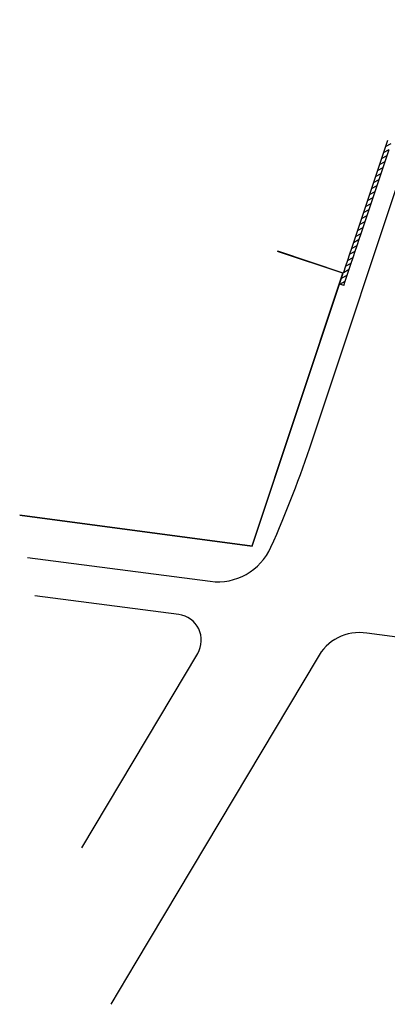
# Model space of a CAD drawing. Extents: x 22936 to 50368, y -4877 to 31080.
# Tile 1 of 256: x 29515 to 33773, y -4877 to 6544. Entities that reach past the tile are written whole.
import ezdxf

# ---------------------------------------------------------------- set-up
doc = ezdxf.new("R2010")
doc.units = 0
doc.layers.add('00_TRACE_RDC', color=241, linetype='CONTINUOUS')

# ---------------------------------------------------------------- blocks, each defined once
blk = doc.blocks.new('GROUPER_2')
at = {"layer": '00_TRACE_RDC'}
for p, q in [((3387, 6534), (5903, 14110)), ((4237, 9950), (4214, 9880)), ((4260, 10019), (4237, 9950)), ((4237, 9950), (4301, 9985)), ((4214, 9880), (4191, 9811)), ((4191, 9811), (4255, 9846)), ((4214, 9880), (4278, 9915)), ((4232, 9776), (4255, 9846)), ((4255, 9846), (4278, 9915)), ((4168, 9741), (4145, 9672)), ((4191, 9811), (4168, 9741)), ((4168, 9741), (4232, 9776)), ((4209, 9707), (4232, 9776)), ((4121, 9602), (4098, 9533)), ((4145, 9672), (4121, 9602)), ((4121, 9602), (4186, 9637)), ((4145, 9672), (4209, 9707)), ((4163, 9568), (4186, 9637)), ((4186, 9637), (4209, 9707)), ((4098, 9533), (4075, 9463)), ((4075, 9463), (4139, 9498)), ((4098, 9533), (4163, 9568)), ((4116, 9429), (4139, 9498)), ((4139, 9498), (4163, 9568)), ((4052, 9394), (4029, 9324)), ((4075, 9463), (4052, 9394)), ((4052, 9394), (4116, 9429)), ((4093, 9359), (4116, 9429)), ((4006, 9255), (3983, 9185)), ((4029, 9324), (4006, 9255)), ((4006, 9255), (4070, 9290)), ((4029, 9324), (4093, 9359)), ((4047, 9220), (4070, 9290)), ((4070, 9290), (4093, 9359)), ((3983, 9185), (3959, 9116)), ((3959, 9116), (4024, 9151)), ((3983, 9185), (4047, 9220)), ((4001, 9081), (4024, 9151)), ((4024, 9151), (4047, 9220)), ((3936, 9046), (3913, 8977)), ((3959, 9116), (3936, 9046)), ((3936, 9046), (4001, 9081)), ((3977, 9012), (4001, 9081)), ((3913, 8977), (3890, 8907)), ((3890, 8907), (3954, 8942)), ((3913, 8977), (3977, 9012)), ((3931, 8873), (3954, 8942)), ((3954, 8942), (3977, 9012)), ((3867, 8838), (3844, 8768)), ((3844, 8768), (3908, 8803)), ((3890, 8907), (3867, 8838)), ((3867, 8838), (3931, 8873)), ((3885, 8734), (3908, 8803)), ((3908, 8803), (3931, 8873)), ((3744, 8480), (2988, 8731)), ((3748, 8481), (2989, 8734)), ((3821, 8699), (3797, 8629)), ((3844, 8768), (3821, 8699)), ((3821, 8699), (3885, 8734)), ((3862, 8664), (3885, 8734)), ((3797, 8629), (3774, 8560)), ((3774, 8560), (3839, 8595)), ((3797, 8629), (3862, 8664)), ((3816, 8525), (3839, 8595)), ((3839, 8595), (3862, 8664)), ((2691, 5317), (3744, 8480)), ((3728, 8421), (3748, 8481)), ((3728, 8421), (3792, 8456)), ((3751, 8490), (3748, 8481)), ((3774, 8560), (3751, 8490)), ((3751, 8490), (3816, 8525)), ((3769, 8386), (3792, 8456)), ((3792, 8456), (3816, 8525)), ((2694, 5313), (3706, 8354)), ((3706, 8354), (3728, 8421)), ((3709, 8353), (3706, 8354)), ((3709, 8353), (3769, 8386)), ((3753, 8339), (3709, 8353)), ((3753, 8339), (3769, 8386)), ((0, 5678), (2691, 5317)), ((1, 5675), (2694, 5313)), ((92, 5183), (2208, 4907)), ((1843, 4521), (175, 4739)), ((5438, 4121), (4022, 4304)), ((719, 1814), (2062, 4070)), ((3447, 4011), (1346, 487)), ((1346, 487), (1056, 0))]:
    blk.add_line(p, q, dxfattribs=at)
for centre, radius, start, end in [((-9567, 10836), 13650, 336.0807, 341.6307), ((2295, 5574), 673, 262.5577, 336.0807), ((1804, 4224), 300, 329.2298, 82.5577), ((3934, 3765), 547, 80.7984, 153.1564)]:
    blk.add_arc(centre, radius, start, end, dxfattribs=at)

msp = doc.modelspace()

# ---------------------------------------------------------------- block references
at = {"layer": '00_TRACE_RDC'}
msp.add_blockref('GROUPER_2', (29515, -4877), dxfattribs=at)

doc.saveas('drawing.dxf')
